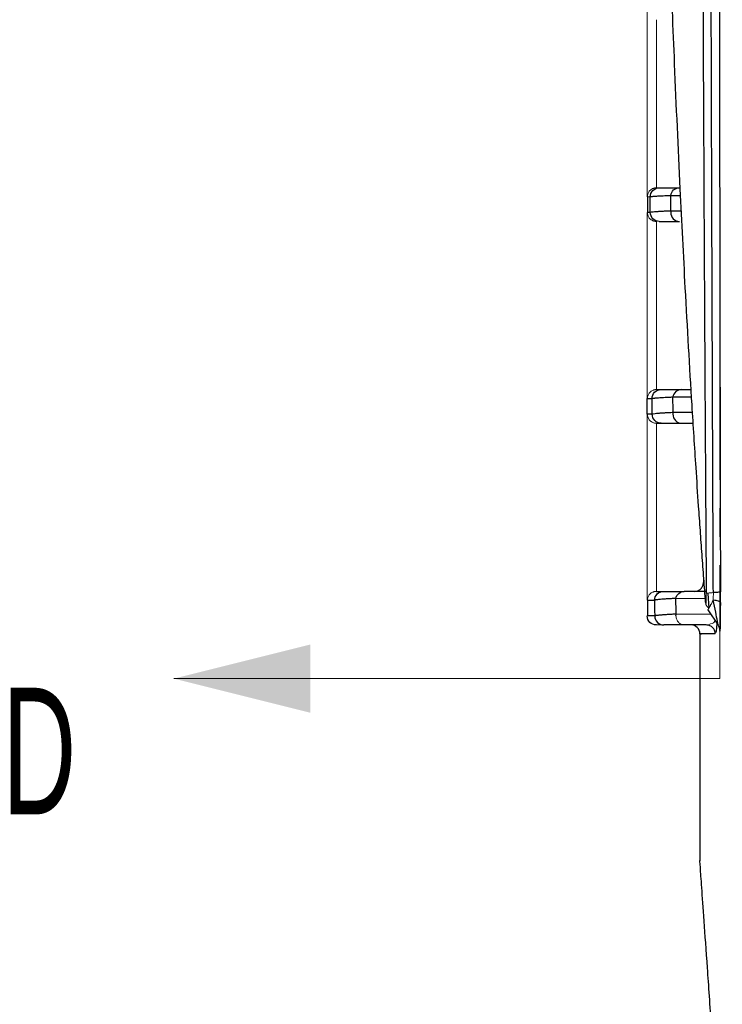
# Model space of a CAD drawing. Header units: millimetres. Extents: x 0 to 1118, y 0 to 864.
# Tile 63 of 76: x 503 to 534, y 569 to 613. Entities that reach past the tile are written whole.
import ezdxf

# ---------------------------------------------------------------- set-up
doc = ezdxf.new("R2010")
doc.units = ezdxf.units.MM
doc.linetypes.add('CENTER', pattern=[10.16, 6.35, -1.27, 1.27, -1.27])
doc.styles.add('SLDTEXTSTYLE0', font='TXT', dxfattribs={"width": 0.605})

msp = doc.modelspace()

# ---------------------------------------------------------------- linework, layer by layer
at = {"color": 7, "linetype": 'CENTER', "lineweight": 0}
msp.add_line((533.808, 741.323), (533.808, 583.862), dxfattribs=at)
at = {"color": 144, "linetype": 'Continuous', "lineweight": 0}
for p, q in [((530.566, 613.655), (530.566, 605.355)), ((530.974, 613.254), (530.974, 605.755)), ((530.575, 605.355), (530.699, 605.355)), ((530.566, 604.655), (530.566, 596.355)), ((530.974, 604.254), (530.974, 596.755)), ((530.566, 595.655), (530.566, 587.355)), ((530.974, 595.254), (530.974, 587.755)), ((533.075, 588.642), (533.075, 588.155)), ((531.844, 587.437), (533.16, 587.439))]:
    msp.add_line(p, q, dxfattribs=at)
at = {"color": 7, "linetype": 'Continuous', "lineweight": 30}
for p, q in [((530.575, 605.355), (530.575, 604.655)), ((532.089, 596.755), (532.532, 596.755)), ((530.566, 595.655), (530.566, 596.355)), ((532.098, 595.255), (532.624, 595.255)), ((530.566, 587.355), (530.566, 587.355)), ((530.575, 587.355), (530.575, 586.655)), ((533.266, 586.927), (533.725, 586.249)), ((533.827, 586.708), (533.829, 586.944)), ((532.916, 585.855), (532.916, 575.728))]:
    msp.add_line(p, q, dxfattribs=at)
at = {"color": 8, "linetype": 'Continuous', "lineweight": 30}
for p, q in [((531.616, 605.417), (532.059, 605.418)), ((532.094, 604.719), (531.623, 604.718)), ((531.712, 596.427), (532.552, 596.428)), ((532.595, 595.729), (531.721, 595.728)), ((533.265, 587.66), (533.314, 587.01)), ((533.831, 587.263), (533.828, 586.969))]:
    msp.add_line(p, q, dxfattribs=at)
at = {"color": 7, "linetype": 'Continuous', "lineweight": 0}
msp.add_line((533.808, 583.862), (509.439, 583.862), dxfattribs=at)
at = {"color": 7, "linetype": 'Continuous', "lineweight": 30}
msp.add_arc((532.516, 585.855), 0.4, 359.7742, 90, dxfattribs=at)
for points, knots in [([(533.172, 587.271), (533.159, 587.446), (533.132, 587.796), (533.092, 588.326), (533.052, 588.858), (533.013, 589.393), (532.974, 589.93), (532.936, 590.471), (532.897, 591.014), (532.833, 591.942), (532.721, 593.609), (532.517, 596.802), (532.28, 600.93), (532.02, 606.009), (531.798, 610.936), (531.577, 616.555), (531.399, 621.8), (531.214, 628.257), (531.047, 635.419), (530.905, 644.095), (530.819, 652.895), (530.8, 658.835), (530.8, 661.851), (530.8, 661.953), (530.8, 662.067), (530.8, 662.194), (530.8, 662.334), (530.8, 662.487), (530.8, 662.653), (530.801, 662.832), (530.801, 663.024), (530.801, 663.228), (530.801, 663.446), (530.802, 663.676), (530.802, 663.92), (530.802, 664.176), (530.803, 664.445), (530.803, 664.727), (530.804, 665.022), (530.805, 665.33), (530.806, 665.651), (530.807, 665.985), (530.808, 666.331), (530.809, 666.69), (530.81, 667.063), (530.812, 667.448), (530.814, 667.845), (530.816, 668.256), (530.818, 668.679), (530.82, 669.116), (530.822, 669.565), (530.825, 670.026), (530.828, 670.501), (530.831, 670.988), (530.835, 671.487), (530.838, 672), (530.842, 672.525), (530.847, 673.062), (530.851, 673.612), (530.856, 674.175), (530.862, 674.75), (530.868, 675.338), (530.874, 675.937), (530.88, 676.55), (530.887, 677.174), (530.895, 677.811), (530.902, 678.46), (530.911, 679.12), (530.919, 679.793), (530.929, 680.478), (530.939, 681.175), (530.949, 681.884), (530.96, 682.604), (530.971, 683.336), (530.984, 684.079), (530.996, 684.834), (531.01, 685.601), (531.024, 686.378), (531.039, 687.167), (531.054, 687.966), (531.07, 688.777), (531.087, 689.598), (531.105, 690.43), (531.124, 691.273), (531.143, 692.126), (531.163, 692.989), (531.185, 693.862), (531.207, 694.745), (531.229, 695.637), (531.253, 696.539), (531.278, 697.451), (531.304, 698.371), (531.331, 699.301), (531.359, 700.239), (531.388, 701.185), (531.418, 702.14), (531.449, 703.103), (531.481, 704.074), (531.514, 705.052), (531.549, 706.037), (531.585, 707.03), (531.622, 708.029), (531.66, 709.035), (531.7, 710.046), (531.741, 711.064), (531.783, 712.087), (531.826, 713.115), (531.871, 714.148), (531.917, 715.186), (531.965, 716.228), (532.014, 717.273), (532.065, 718.322), (532.117, 719.374), (532.171, 720.429), (532.226, 721.485), (532.283, 722.544), (532.341, 723.603), (532.401, 724.664), (532.463, 725.725), (532.526, 726.786), (532.591, 727.846), (532.657, 728.906), (532.726, 729.963), (532.796, 731.019), (532.868, 732.072), (532.941, 733.122), (533.016, 734.168), (533.094, 735.211), (533.146, 735.897), (533.172, 736.241)], [0, 0, 0, 0, 0.004487, 0.008968, 0.013442, 0.01791, 0.02237, 0.026824, 0.031271, 0.035712, 0.049464, 0.071423, 0.110818, 0.142842, 0.181875, 0.214263, 0.257285, 0.285688, 0.339253, 0.392822, 0.446395, 0.499969, 0.500504, 0.501117, 0.501808, 0.502577, 0.503424, 0.504349, 0.505353, 0.506434, 0.507594, 0.508831, 0.510147, 0.511541, 0.513013, 0.514563, 0.516191, 0.517898, 0.519682, 0.521544, 0.523485, 0.525504, 0.527601, 0.529775, 0.532028, 0.534359, 0.536769, 0.539256, 0.541821, 0.544465, 0.547186, 0.549986, 0.552864, 0.555819, 0.558853, 0.561965, 0.565155, 0.568423, 0.57177, 0.575194, 0.578696, 0.582277, 0.585935, 0.589672, 0.593487, 0.597379, 0.60135, 0.605399, 0.609526, 0.613731, 0.618015, 0.622376, 0.626815, 0.631332, 0.635928, 0.640601, 0.645353, 0.650183, 0.65509, 0.660076, 0.66514, 0.670282, 0.675502, 0.6808, 0.686176, 0.69163, 0.697162, 0.702773, 0.708461, 0.714227, 0.720072, 0.725994, 0.731995, 0.738074, 0.74423, 0.750465, 0.756778, 0.763169, 0.769638, 0.776185, 0.78281, 0.789513, 0.796294, 0.803153, 0.81009, 0.817105, 0.824199, 0.83137, 0.83862, 0.845947, 0.853353, 0.860836, 0.868398, 0.876038, 0.883755, 0.891551, 0.899425, 0.907377, 0.915407, 0.923515, 0.931701, 0.939965, 0.948307, 0.956727, 0.965226, 0.973802, 0.982457, 0.991189, 1, 1, 1, 1]), ([(533.199, 735.855), (533.195, 735.261), (533.184, 733.64), (533.164, 730.559), (533.141, 726.625), (533.115, 722.081), (533.08, 715.328), (533.045, 707.519), (533.009, 697.743), (532.966, 682.883), (532.937, 658.153), (532.977, 633.933), (533.047, 615.408), (533.082, 607.776), (533.114, 601.607), (533.139, 597.134), (533.163, 593.093), (533.183, 590.013), (533.194, 588.322), (533.199, 587.657)], [0, 0, 0, 0, 0.012054, 0.032888, 0.062501, 0.091852, 0.125002, 0.199354, 0.250005, 0.322876, 0.500006, 0.749995, 0.812497, 0.874998, 0.904582, 0.937499, 0.965686, 0.98652, 1, 1, 1, 1]), ([(533.516, 587.696), (533.513, 588.353), (533.507, 589.667), (533.499, 591.637), (533.491, 593.609), (533.483, 595.58), (533.476, 597.552), (533.469, 599.524), (533.462, 601.497), (533.455, 603.469), (533.448, 605.442), (533.442, 607.416), (533.436, 609.389), (533.43, 611.363), (533.424, 613.337), (533.419, 615.312), (533.414, 617.286), (533.409, 619.261), (533.404, 621.236), (533.4, 623.212), (533.395, 625.187), (533.391, 627.163), (533.387, 629.139), (533.384, 631.115), (533.381, 633.091), (533.377, 635.067), (533.374, 637.044), (533.372, 639.02), (533.369, 640.997), (533.367, 642.974), (533.365, 644.951), (533.363, 646.928), (533.362, 648.905), (533.36, 650.882), (533.359, 652.859), (533.358, 654.836), (533.358, 656.814), (533.357, 658.791), (533.357, 660.768), (533.357, 662.745), (533.357, 664.723), (533.358, 666.7), (533.358, 668.677), (533.359, 670.655), (533.36, 672.632), (533.362, 674.609), (533.363, 676.586), (533.365, 678.563), (533.367, 680.54), (533.369, 682.517), (533.372, 684.493), (533.374, 686.47), (533.377, 688.446), (533.38, 690.422), (533.384, 692.399), (533.387, 694.375), (533.391, 696.35), (533.395, 698.326), (533.4, 700.301), (533.404, 702.277), (533.409, 704.252), (533.414, 706.227), (533.419, 708.201), (533.424, 710.175), (533.43, 712.15), (533.436, 714.123), (533.442, 716.097), (533.448, 718.07), (533.455, 720.043), (533.461, 722.016), (533.468, 723.988), (533.476, 725.961), (533.483, 727.932), (533.491, 729.904), (533.499, 731.875), (533.507, 733.846), (533.513, 735.159), (533.515, 735.816)], [0, 0, 0, 0, 0.0133339, 0.0266678, 0.0400017, 0.0533356, 0.0666694, 0.0800032, 0.0933369, 0.1066706, 0.1200043, 0.133338, 0.1466716, 0.1600052, 0.1733387, 0.1866722, 0.2000058, 0.2133392, 0.2266727, 0.2400062, 0.2533396, 0.266673, 0.2800064, 0.2933398, 0.3066731, 0.3200065, 0.3333398, 0.3466731, 0.3600064, 0.3733396, 0.3866729, 0.4000062, 0.4133394, 0.4266726, 0.4400058, 0.453339, 0.4666722, 0.4800054, 0.4933386, 0.5066718, 0.520005, 0.5333381, 0.5466713, 0.5600044, 0.5733376, 0.5866707, 0.6000038, 0.613337, 0.6266701, 0.6400032, 0.6533364, 0.6666695, 0.6800026, 0.6933357, 0.7066689, 0.720002, 0.7333351, 0.7466683, 0.7600014, 0.7733346, 0.7866677, 0.8000009, 0.8133341, 0.8266673, 0.8400004, 0.8533336, 0.8666669, 0.8800001, 0.8933333, 0.9066666, 0.9199999, 0.9333332, 0.9466665, 0.9599999, 0.9733332, 0.9866666, 1, 1, 1, 1]), ([(533.832, 735.777), (533.83, 735.048), (533.827, 733.589), (533.823, 731.402), (533.819, 729.216), (533.814, 727.032), (533.81, 724.85), (533.807, 722.67), (533.803, 720.491), (533.799, 718.314), (533.796, 716.139), (533.792, 713.966), (533.789, 711.794), (533.786, 709.624), (533.783, 707.456), (533.781, 705.289), (533.778, 703.124), (533.776, 700.961), (533.771, 696.429), (533.764, 689.53), (533.758, 680.264), (533.755, 671.007), (533.753, 658.67), (533.757, 643.236), (533.769, 627.808), (533.784, 615.463), (533.795, 607.756), (533.805, 601.589), (533.812, 597.493), (533.819, 593.913), (533.825, 590.835), (533.83, 588.772), (533.832, 587.735)], [0, 0, 0, 0, 0.014819, 0.029624, 0.044415, 0.059191, 0.073952, 0.088699, 0.103433, 0.118152, 0.132857, 0.147548, 0.162225, 0.176889, 0.191538, 0.206175, 0.220798, 0.235407, 0.250003, 0.31262, 0.375153, 0.437612, 0.500003, 0.62485, 0.749998, 0.81241, 0.874998, 0.906261, 0.937499, 0.958105, 0.978939, 1, 1, 1, 1]), ([(530.699, 605.355), (530.699, 605.459), (530.742, 605.563), (530.89, 605.711), (530.994, 605.755), (531.098, 605.755)], [0, 0, 0, 0, 0.5, 0.5, 1, 1, 1, 1]), ([(531.098, 605.755), (531.101, 605.755), (531.105, 605.755), (531.117, 605.755), (531.134, 605.755), (531.156, 605.755), (531.184, 605.755), (531.216, 605.755), (531.253, 605.755), (531.296, 605.755), (531.356, 605.755), (531.439, 605.755), (531.553, 605.755), (531.683, 605.755), (531.829, 605.755), (531.939, 605.755), (531.994, 605.755)], [0, 0, 0, 0, 0.055617, 0.111186, 0.166721, 0.222236, 0.277746, 0.333264, 0.388804, 0.44438, 0.500006, 0.600079, 0.700033, 0.79995, 0.899912, 1, 1, 1, 1]), ([(531.616, 605.417), (531.63, 605.51), (531.677, 605.598), (531.814, 605.72), (531.904, 605.755), (531.994, 605.755)], [0, 0, 0, 0, 0.5, 0.5, 1, 1, 1, 1]), ([(530.699, 605.355), (530.7, 605.355), (530.703, 605.357), (530.713, 605.36), (530.729, 605.364), (530.752, 605.368), (530.784, 605.372), (530.827, 605.376), (530.883, 605.381), (530.954, 605.386), (531.042, 605.392), (531.15, 605.398), (531.28, 605.404), (531.433, 605.41), (531.554, 605.415), (531.616, 605.417)], [0, 0, 0, 0, 0.043725, 0.092985, 0.147778, 0.208105, 0.273966, 0.34536, 0.422287, 0.504746, 0.592737, 0.686259, 0.785311, 0.889892, 1, 1, 1, 1]), ([(530.704, 604.655), (530.703, 604.775), (530.701, 605.008), (530.699, 605.242), (530.699, 605.355)], [0, 0, 0, 0, 0.518525, 1, 1, 1, 1]), ([(531.623, 604.718), (531.591, 604.717), (531.527, 604.715), (531.438, 604.711), (531.354, 604.708), (531.274, 604.704), (531.2, 604.7), (531.131, 604.697), (531.068, 604.693), (531.009, 604.689), (530.919, 604.683), (530.774, 604.673), (530.713, 604.655), (530.704, 604.655), (530.704, 604.655), (530.704, 604.655), (530.704, 604.655), (530.704, 604.655)], [0, 0, 0, 0, 0.055755, 0.111459, 0.167113, 0.222716, 0.27827, 0.333772, 0.389224, 0.444625, 0.499976, 0.66776, 0.999985, 0.999987, 0.999989, 0.999995, 1, 1, 1, 1]), ([(531.104, 604.255), (530.999, 604.255), (530.895, 604.298), (530.747, 604.446), (530.704, 604.55), (530.704, 604.655)], [0, 0, 0, 0, 0.5, 0.5, 1, 1, 1, 1]), ([(531.618, 604.655), (531.618, 604.55), (531.659, 604.446), (531.801, 604.298), (531.9, 604.255), (532, 604.255)], [0, 0, 0, 0, 0.5, 0.5, 1, 1, 1, 1]), ([(530.779, 596.355), (530.779, 596.459), (530.822, 596.563), (530.97, 596.711), (531.074, 596.755), (531.179, 596.755)], [0, 0, 0, 0, 0.5, 0.5, 1, 1, 1, 1]), ([(530.974, 596.755), (530.988, 596.755), (531.016, 596.755), (531.065, 596.755), (531.119, 596.755), (531.159, 596.755), (531.179, 596.755)], [0, 0, 0, 0, 0.2500002, 0.5, 0.7499998, 1, 1, 1, 1]), ([(531.179, 596.755), (531.181, 596.755), (531.186, 596.755), (531.199, 596.755), (531.217, 596.755), (531.24, 596.755), (531.268, 596.755), (531.302, 596.755), (531.34, 596.755), (531.383, 596.755), (531.444, 596.755), (531.529, 596.755), (531.644, 596.755), (531.776, 596.755), (531.922, 596.755), (532.034, 596.755), (532.089, 596.755)], [0, 0, 0, 0, 0.05561, 0.111178, 0.166715, 0.222234, 0.277749, 0.33327, 0.388812, 0.444386, 0.500005, 0.60007, 0.700029, 0.799955, 0.899921, 1, 1, 1, 1]), ([(532.089, 596.755), (532, 596.755), (531.912, 596.721), (531.775, 596.603), (531.728, 596.518), (531.712, 596.427)], [0, 0, 0, 0, 0.5, 0.5, 1, 1, 1, 1]), ([(530.575, 596.355), (530.605, 596.355), (530.627, 596.355), (530.705, 596.355), (530.732, 596.355), (530.779, 596.355)], [0, 0, 0, 0, 0.5, 0.5, 1, 1, 1, 1]), ([(530.779, 596.355), (530.781, 596.356), (530.786, 596.359), (530.801, 596.363), (530.823, 596.368), (530.856, 596.373), (530.899, 596.378), (530.957, 596.384), (531.03, 596.39), (531.121, 596.397), (531.232, 596.404), (531.366, 596.411), (531.524, 596.419), (531.648, 596.424), (531.712, 596.427)], [0, 0, 0, 0, 0.054569, 0.114369, 0.1794, 0.249662, 0.325155, 0.405878, 0.49183, 0.583011, 0.67942, 0.781055, 0.887916, 1, 1, 1, 1]), ([(530.786, 595.655), (530.785, 595.776), (530.782, 596.009), (530.78, 596.243), (530.779, 596.355)], [0, 0, 0, 0, 0.521048, 1, 1, 1, 1]), ([(530.786, 595.655), (530.738, 595.655), (530.709, 595.655), (530.629, 595.655), (530.606, 595.655), (530.575, 595.655)], [0, 0, 0, 0, 0.5, 0.5, 1, 1, 1, 1]), ([(531.721, 595.728), (531.689, 595.727), (531.624, 595.724), (531.534, 595.72), (531.449, 595.716), (531.369, 595.712), (531.294, 595.708), (531.224, 595.703), (531.16, 595.699), (531.1, 595.695), (531.011, 595.688), (530.862, 595.676), (530.798, 595.655), (530.786, 595.655), (530.786, 595.655), (530.786, 595.655), (530.786, 595.655), (530.786, 595.655), (530.786, 595.655), (530.786, 595.655), (530.786, 595.655), (530.786, 595.655), (530.786, 595.655), (530.786, 595.655), (530.786, 595.655), (530.786, 595.655), (530.786, 595.655), (530.786, 595.655), (530.786, 595.655), (530.786, 595.655)], [0, 0, 0, 0, 0.055762, 0.111471, 0.167126, 0.222728, 0.278277, 0.333772, 0.389214, 0.444601, 0.499935, 0.660825, 0.999939, 0.999943, 0.999947, 0.99995, 0.999954, 0.999958, 0.999962, 0.999966, 0.999969, 0.999973, 0.999977, 0.999981, 0.999985, 0.999989, 0.999992, 0.999996, 1, 1, 1, 1]), ([(531.186, 595.255), (531.081, 595.255), (530.977, 595.298), (530.829, 595.446), (530.786, 595.55), (530.786, 595.655)], [0, 0, 0, 0, 0.5, 0.5, 1, 1, 1, 1]), ([(531.714, 595.655), (531.714, 595.55), (531.755, 595.446), (531.898, 595.298), (531.997, 595.255), (532.098, 595.255)], [0, 0, 0, 0, 0.5, 0.5, 1, 1, 1, 1]), ([(532.675, 587.755), (532.69, 587.755), (532.72, 587.756), (532.765, 587.763), (532.807, 587.775), (532.848, 587.792), (532.886, 587.814), (532.923, 587.841), (532.966, 587.88), (533.01, 587.932), (533.048, 588.001), (533.071, 588.076), (533.073, 588.128), (533.075, 588.155)], [0, 0, 0, 0, 0.073213, 0.144279, 0.214109, 0.283659, 0.353899, 0.42577, 0.50015, 0.628424, 0.751102, 0.873252, 1, 1, 1, 1]), ([(530.89, 587.355), (530.89, 587.459), (530.933, 587.563), (531.081, 587.711), (531.185, 587.755), (531.29, 587.755)], [0, 0, 0, 0, 0.5, 0.5, 1, 1, 1, 1]), ([(530.974, 587.755), (530.987, 587.755), (531.014, 587.755), (531.06, 587.755), (531.11, 587.755), (531.165, 587.755), (531.224, 587.755), (531.268, 587.755), (531.29, 587.755)], [0, 0, 0, 0, 0.1666671, 0.3333337, 0.5, 0.6666663, 0.8333329, 1, 1, 1, 1]), ([(531.29, 587.755), (531.292, 587.755), (531.298, 587.755), (531.313, 587.755), (531.332, 587.755), (531.356, 587.755), (531.386, 587.755), (531.42, 587.755), (531.46, 587.755), (531.504, 587.755), (531.567, 587.755), (531.653, 587.755), (531.771, 587.755), (531.904, 587.755), (532.053, 587.755), (532.165, 587.755), (532.221, 587.755)], [0, 0, 0, 0, 0.055602, 0.111168, 0.166708, 0.222232, 0.277752, 0.333278, 0.388822, 0.444394, 0.500004, 0.60006, 0.700024, 0.79996, 0.899931, 1, 1, 1, 1]), ([(531.844, 587.437), (531.862, 587.526), (531.91, 587.608), (532.046, 587.722), (532.134, 587.755), (532.221, 587.755)], [0, 0, 0, 0, 0.5, 0.5, 1, 1, 1, 1]), ([(533.833, 587.735), (533.831, 587.727), (533.798, 587.718), (533.687, 587.705), (533.607, 587.699), (533.516, 587.696)], [0, 0, 0, 0, 0.5, 0.5, 1, 1, 1, 1]), ([(530.575, 587.355), (530.583, 587.355), (530.6, 587.355), (530.653, 587.355), (530.741, 587.355), (530.84, 587.355), (530.89, 587.355)], [0, 0, 0, 0, 0.109074, 0.218139, 0.60907, 1, 1, 1, 1]), ([(531.844, 587.437), (531.815, 587.435), (531.757, 587.433), (531.675, 587.428), (531.596, 587.424), (531.521, 587.42), (531.416, 587.414), (531.289, 587.406), (531.162, 587.396), (531.064, 587.386), (530.991, 587.378), (530.939, 587.37), (530.905, 587.362), (530.895, 587.357), (530.89, 587.355)], [0, 0, 0, 0, 0.049823, 0.099728, 0.149712, 0.19977, 0.249899, 0.374393, 0.499859, 0.609509, 0.714401, 0.814476, 0.909688, 1, 1, 1, 1]), ([(533.831, 587.263), (533.829, 587.281), (533.799, 587.301), (533.683, 587.335), (533.6, 587.347), (533.514, 587.355)], [0, 0, 0, 0, 0.5, 0.5, 1, 1, 1, 1]), ([(533.828, 586.969), (533.827, 586.798), (533.825, 586.519), (533.819, 586.222), (533.813, 586.049), (533.807, 585.975), (533.803, 585.968), (533.8, 586.002), (533.8, 586.007)], [0, 0, 0, 0, 0.319911, 0.519029, 0.685977, 0.831344, 0.975436, 1, 1, 1, 1]), ([(530.974, 586.255), (530.868, 586.253), (530.761, 586.295), (530.61, 586.443), (530.566, 586.549), (530.566, 586.655)], [0, 0, 0, 0, 0.5, 0.5, 1, 1, 1, 1]), ([(530.9, 586.655), (530.847, 586.655), (530.817, 586.655), (530.727, 586.655), (530.701, 586.655), (530.626, 586.655), (530.605, 586.655), (530.575, 586.655)], [0, 0, 0, 0, 0.333333, 0.333333, 0.666667, 0.666667, 1, 1, 1, 1]), ([(531.856, 586.738), (531.824, 586.736), (531.758, 586.733), (531.665, 586.728), (531.577, 586.723), (531.494, 586.719), (531.415, 586.714), (531.342, 586.709), (531.274, 586.704), (531.211, 586.699), (531.153, 586.694), (531.101, 586.689), (531.055, 586.684), (531.014, 586.679), (530.979, 586.675), (530.95, 586.67), (530.927, 586.665), (530.909, 586.66), (530.903, 586.656), (530.9, 586.655)], [0, 0, 0, 0, 0.056377, 0.11306, 0.170049, 0.227345, 0.284947, 0.342855, 0.401068, 0.459587, 0.518412, 0.577543, 0.636979, 0.69672, 0.756766, 0.817117, 0.877774, 0.938734, 1, 1, 1, 1]), ([(530.9, 586.655), (530.9, 586.549), (530.942, 586.447), (531.092, 586.297), (531.194, 586.255), (531.3, 586.255)], [0, 0, 0, 0, 0.5, 0.5, 1, 1, 1, 1]), ([(531.848, 586.655), (531.848, 586.664), (531.849, 586.692), (531.853, 586.719), (531.856, 586.738)], [1.34324517, 1.34324517, 1.34324517, 1.34324517, 1.375, 1.43633726, 1.43633726, 1.43633726, 1.43633726]), ([(532.234, 586.255), (532.202, 586.255), (532.139, 586.255), (532.05, 586.255), (531.966, 586.255), (531.887, 586.255), (531.813, 586.255), (531.743, 586.255), (531.679, 586.255), (531.62, 586.255), (531.55, 586.255), (531.478, 586.255), (531.408, 586.255), (531.355, 586.255), (531.317, 586.255), (531.306, 586.255), (531.3, 586.255)], [0, 0, 0, 0, 0.055602, 0.111167, 0.166707, 0.222232, 0.277752, 0.333279, 0.388823, 0.444395, 0.500004, 0.600059, 0.700023, 0.79996, 0.899932, 1, 1, 1, 1]), ([(533.202, 586.255), (533.188, 586.255), (533.148, 586.255), (533.065, 586.255), (532.915, 586.255), (532.715, 586.255), (532.515, 586.255), (532.355, 586.255), (532.274, 586.255), (532.234, 586.255)], [0, 0, 0, 0, 0.043484, 0.125002, 0.250004, 0.500003, 0.750002, 0.874991, 1, 1, 1, 1]), ([(533.602, 585.855), (533.602, 585.912), (533.589, 585.968), (533.547, 586.065), (533.518, 586.105), (533.453, 586.17), (533.412, 586.199), (533.316, 586.242), (533.26, 586.255), (533.202, 586.255)], [0, 0, 0, 0, 0.25, 0.25, 0.5, 0.5, 0.75, 0.75, 1, 1, 1, 1]), ([(533.67, 586.33), (533.666, 586.245), (533.656, 586.065), (533.64, 585.949), (533.629, 585.928), (533.624, 585.917)], [0, 0, 0, 0, 0.31524, 0.667419, 1, 1, 1, 1]), ([(533.715, 586.264), (533.739, 586.223), (533.789, 586.138), (533.798, 586.041), (533.803, 585.991)], [0, 0, 0, 0, 0.488441, 1, 1, 1, 1]), ([(533.917, 561.237), (533.829, 562.547), (533.654, 565.167), (533.433, 568.379), (533.247, 571.057), (533.101, 573.135), (532.994, 574.643), (532.933, 575.484), (532.91, 575.825), (532.916, 575.728), (532.916, 575.728)], [0, 0, 0, 0, 0.142855, 0.285716, 0.428553, 0.571398, 0.714226, 0.857137, 0.999971, 1, 1, 1, 1])]:
    msp.add_open_spline(points, degree=3, knots=knots, dxfattribs=at)
at = {"color": 144, "linetype": 'Continuous', "lineweight": 0}
for points, knots in [([(530.974, 605.755), (530.962, 605.754), (530.94, 605.754), (530.906, 605.749), (530.872, 605.742), (530.839, 605.732), (530.794, 605.713), (530.738, 605.681), (530.679, 605.629), (530.632, 605.568), (530.597, 605.5), (530.58, 605.442), (530.572, 605.393), (530.571, 605.367), (530.57, 605.355)], [0, 0, 0, 0, 0.0438991, 0.0884516, 0.1339594, 0.1807059, 0.2289527, 0.3361424, 0.4598127, 0.5860689, 0.7115326, 0.8508639, 0.9250854, 1, 1, 1, 1]), ([(530.57, 604.655), (530.571, 604.642), (530.572, 604.616), (530.578, 604.579), (530.587, 604.542), (530.604, 604.496), (530.633, 604.439), (530.682, 604.376), (530.743, 604.325), (530.806, 604.29), (530.865, 604.269), (530.919, 604.257), (530.956, 604.255), (530.974, 604.255)], [0, 0, 0, 0, 0.074287, 0.148951, 0.217715, 0.289727, 0.418865, 0.54814, 0.673438, 0.782392, 0.857612, 0.929762, 1, 1, 1, 1]), ([(530.974, 596.755), (530.962, 596.754), (530.94, 596.754), (530.906, 596.749), (530.872, 596.742), (530.839, 596.732), (530.794, 596.713), (530.738, 596.681), (530.679, 596.629), (530.632, 596.568), (530.597, 596.5), (530.58, 596.442), (530.572, 596.393), (530.571, 596.367), (530.57, 596.355)], [0, 0, 0, 0, 0.0438991, 0.0884516, 0.1339594, 0.1807059, 0.2289527, 0.3361424, 0.4598128, 0.5860689, 0.7115326, 0.8508639, 0.9250854, 1, 1, 1, 1]), ([(530.57, 595.655), (530.571, 595.642), (530.572, 595.616), (530.578, 595.579), (530.587, 595.542), (530.604, 595.496), (530.633, 595.439), (530.682, 595.376), (530.743, 595.325), (530.806, 595.29), (530.865, 595.269), (530.919, 595.257), (530.956, 595.255), (530.974, 595.255)], [0, 0, 0, 0, 0.074287, 0.148951, 0.217715, 0.289727, 0.418865, 0.548141, 0.673438, 0.782393, 0.857612, 0.929762, 1, 1, 1, 1]), ([(530.974, 587.755), (530.962, 587.754), (530.94, 587.754), (530.906, 587.749), (530.872, 587.742), (530.839, 587.732), (530.794, 587.713), (530.738, 587.681), (530.679, 587.629), (530.632, 587.568), (530.604, 587.513), (530.587, 587.468), (530.578, 587.431), (530.572, 587.394), (530.571, 587.366), (530.57, 587.355), (530.57, 587.355)], [0, 0, 0, 0, 0.0438957, 0.0884447, 0.133949, 0.1806919, 0.2289351, 0.3361162, 0.4597763, 0.5860089, 0.711454, 0.7758331, 0.8508487, 0.9250624, 0.999965, 1, 1, 1, 1]), ([(533.516, 587.696), (533.442, 587.693), (533.285, 587.683), (533.206, 587.667), (533.199, 587.657)], [0.7027437, 0.7027437, 0.7027437, 0.7027437, 1, 1.40915, 1.40915, 1.40915, 1.40915]), ([(533.832, 587.735), (533.832, 587.692), (533.832, 587.613), (533.832, 587.494), (533.832, 587.378), (533.831, 587.301), (533.831, 587.263)], [0, 0, 0, 0, 0.268832, 0.504865, 0.752143, 1, 1, 1, 1]), ([(533.172, 587.271), (533.169, 587.224), (533.179, 587.174), (533.228, 587.083), (533.267, 587.043), (533.314, 587.01)], [0, 0, 0, 0, 0.5, 0.5, 1, 1, 1, 1]), ([(533.199, 587.657), (533.199, 587.635), (533.2, 587.593), (533.199, 587.531), (533.199, 587.475), (533.198, 587.413), (533.196, 587.347), (533.193, 587.279), (533.189, 587.224), (533.184, 587.2), (533.177, 587.216), (533.174, 587.252), (533.172, 587.271)], [0, 0, 0, 0, 0.0944118, 0.1813871, 0.2613891, 0.3350126, 0.4515006, 0.556287, 0.6688515, 0.7703048, 0.874985, 1, 1, 1, 1]), ([(533.514, 587.355), (533.507, 587.343), (533.482, 587.302), (533.447, 587.239), (533.411, 587.174), (533.37, 587.102), (533.324, 587.026), (533.287, 586.961), (533.272, 586.931), (533.267, 586.925), (533.266, 586.926), (533.271, 586.939), (533.285, 586.965), (533.304, 586.995), (533.314, 587.01)], [0, 0, 0, 0, 0.035491, 0.123018, 0.191674, 0.248842, 0.380268, 0.512056, 0.62639, 0.681288, 0.739356, 0.814747, 0.902399, 1, 1, 1, 1]), ([(531.848, 586.655), (531.848, 586.597), (531.86, 586.542), (531.899, 586.449), (531.924, 586.411), (531.986, 586.344), (532.026, 586.313), (532.122, 586.268), (532.177, 586.255), (532.234, 586.255)], [0, 0, 0, 0, 0.25, 0.25, 0.5, 0.5, 0.75, 0.75, 1, 1, 1, 1]), ([(533.392, 586.741), (533.182, 586.74), (532.676, 586.739), (532.159, 586.738), (531.856, 586.738)], [0, 0, 0, 0, 0.4142638, 1, 1, 1, 1]), ([(533.202, 586.255), (533.287, 586.271), (533.414, 586.296), (533.544, 586.36), (533.586, 586.434), (533.588, 586.437)], [0, 0, 0, 0, 0.6589772, 0.9846176, 1, 1, 1, 1]), ([(531.3, 586.255), (531.277, 586.255), (531.232, 586.255), (531.171, 586.255), (531.114, 586.255), (531.062, 586.255), (531.015, 586.255), (530.987, 586.255), (530.974, 586.255)], [0, 0, 0, 0, 0.166667, 0.333334, 0.5, 0.666666, 0.833333, 1, 1, 1, 1])]:
    msp.add_open_spline(points, degree=3, knots=knots, dxfattribs=at)
at = {"color": 7, "linetype": 'Continuous', "lineweight": 30}
for points in [[(531.623, 604.718), (531.62, 604.951), (531.618, 605.184), (531.616, 605.417)], [(530.704, 604.655), (530.649, 604.655), (530.615, 604.655), (530.575, 604.655)], [(531.623, 604.718), (531.619, 604.697), (531.618, 604.676), (531.618, 604.655)], [(531.104, 604.255), (531.132, 604.255), (531.434, 604.255), (532, 604.255)], [(531.721, 595.728), (531.718, 595.961), (531.715, 596.194), (531.712, 596.427)], [(531.721, 595.728), (531.716, 595.704), (531.714, 595.679), (531.714, 595.655)], [(530.974, 595.255), (531.03, 595.255), (531.1, 595.255), (531.186, 595.255)], [(531.186, 595.255), (531.22, 595.255), (531.527, 595.255), (532.098, 595.255)], [(533.189, 587.755), (532.868, 587.755), (532.546, 587.755), (532.221, 587.755)], [(530.89, 587.355), (530.893, 587.121), (530.896, 586.887), (530.9, 586.655)], [(531.856, 586.738), (531.852, 586.97), (531.848, 587.203), (531.844, 587.437)]]:
    msp.add_open_spline(points, degree=3, dxfattribs=at)
at = {"color": 144, "linetype": 'Continuous', "lineweight": 0}
msp.add_open_spline([(533.514, 587.355), (533.515, 587.464), (533.516, 587.58), (533.516, 587.696)], degree=3, dxfattribs=at)
at = {"color": 8, "linetype": 'Continuous', "lineweight": 30}
msp.add_open_spline([(533.717, 586.262), (533.718, 586.261), (533.721, 586.258), (533.719, 586.289), (533.711, 586.343), (533.684, 586.501), (533.617, 586.849), (533.551, 587.177), (533.514, 587.355)], degree=3, knots=[0, 0, 0, 0, 0.0580338, 0.1261757, 0.1907436, 0.2665608, 0.6009513, 1, 1, 1, 1], dxfattribs=at)
msp.add_open_spline([(533.602, 585.855), (532.992, 585.855), (532.789, 585.855), (532.992, 585.855)], degree=3, dxfattribs=at)
at = {"color": 7, "linetype": 'Continuous', "lineweight": 0}
msp.add_solid([(509.439, 583.862), (515.535, 582.338), (515.535, 585.386)], dxfattribs=at)

# ---------------------------------------------------------------- texts
at = {"color": 7, "linetype": 'Continuous', "insert": (501.782, 583.458), "char_height": 5.65, "attachment_point": 1, "style": 'SLDTEXTSTYLE0'}
msp.add_mtext('D', dxfattribs=at)

doc.saveas('drawing.dxf')
